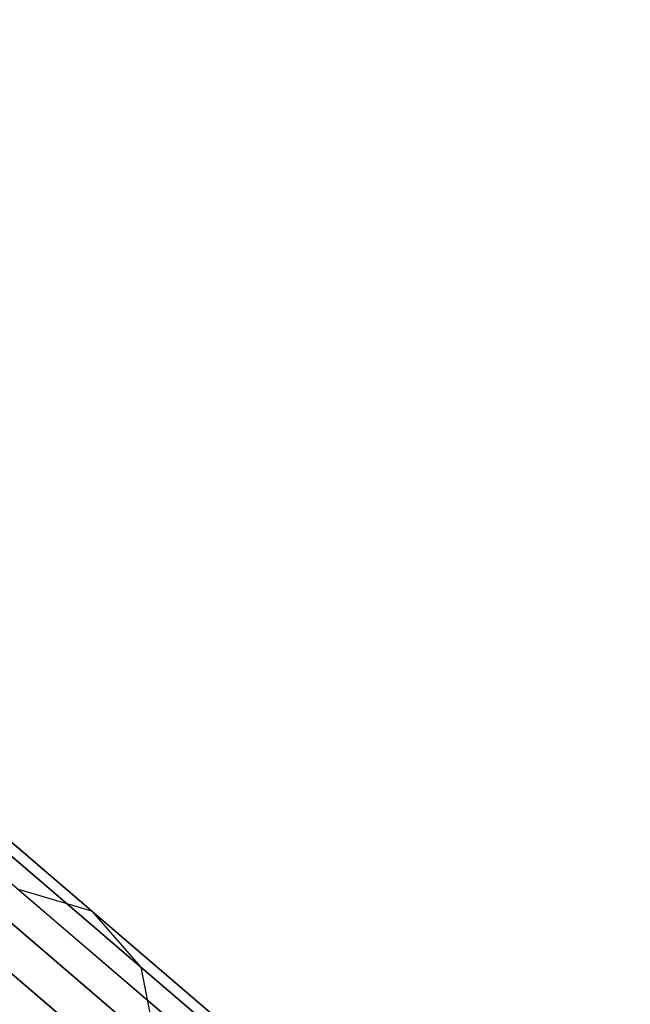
# Model space of a CAD drawing. Extents: x -189 to 189, y -189 to 189.
# Tile 181 of 256: x -138.75 to -136.26, y 119.54 to 123.56. Entities that reach past the tile are written whole.
import ezdxf

# ---------------------------------------------------------------- set-up
doc = ezdxf.new("R2010")
doc.units = 0
doc.header["$LTSCALE"] = 25.4
doc.layers.get('0').update_dxf_attribs({"linetype": 'CONTINUOUS'})

# ---------------------------------------------------------------- blocks, each defined once
blk = doc.blocks.new('CAMELEON-KENAI-C-12244_STL')
at = {"color": 0}
for p, q in [((-143.3226, 123.552, -30.9516), (-137.4812, 118.5475, -140.9516)), ((-143.3226, 123.552, -30.9516), (-137.4812, 118.5475, -140.9516)), ((-142.9074, 123.5628, -30.93), (-137.0661, 118.5582, -140.93)), ((-142.9074, 123.5628, -30.93), (-137.0661, 118.5582, -140.93)), ((-142.5242, 123.4037, -30.9024), (-136.6829, 118.3992, -140.9024)), ((-142.5242, 123.4037, -30.9024), (-136.6829, 118.3992, -140.9024)), ((-142.2392, 123.1023, -30.8736), (-136.3979, 118.0977, -140.8736)), ((-142.2392, 123.1023, -30.8736), (-136.3979, 118.0977, -140.8736)), ((-142.1017, 122.7106, -30.8485), (-136.2604, 117.7061, -140.8484)), ((-142.1017, 122.7106, -30.8485), (-136.2604, 117.7061, -140.8484)), ((-138.4599, 119.9215, -15.7887), (-139.467, 120.7844, -17.3658)), ((-138.4599, 119.9215, -15.7887), (-139.467, 120.7844, -17.3658)), ((-138.2585, 119.6918, -16.0708), (-139.2449, 120.5369, -17.6154)), ((-138.2585, 119.6918, -16.0708), (-139.2449, 120.5369, -17.6154)), ((-138.1937, 119.3625, -16.3164), (-139.1621, 120.1922, -17.8327)), ((-138.1937, 119.3625, -16.3164), (-139.1621, 120.1922, -17.8327)), ((-138.7631, 120.0121, -15.519), (-138.4599, 119.9215, -15.7887)), ((-137.6165, 119.0298, -14.0578), (-138.7631, 120.0121, -15.519)), ((-137.6165, 119.0298, -14.0578), (-138.7631, 120.0121, -15.519)), ((-138.7631, 120.0121, -15.519), (-138.4599, 119.9215, -15.7887)), ((-137.9519, 118.9508, -13.8251), (-139.1158, 119.9479, -15.3083)), ((-137.9519, 118.9508, -13.8251), (-139.1158, 119.9479, -15.3083)), ((-138.4599, 119.9215, -15.7887), (-138.2585, 119.6918, -16.0708)), ((-137.3354, 118.9582, -14.3557), (-138.4599, 119.9215, -15.7887)), ((-137.3354, 118.9582, -14.3557), (-138.4599, 119.9215, -15.7887)), ((-138.4599, 119.9215, -15.7887), (-138.2585, 119.6918, -16.0708)), ((-138.2585, 119.6918, -16.0708), (-138.1937, 119.3625, -16.3164)), ((-137.1572, 118.7482, -14.6672), (-138.2585, 119.6918, -16.0708)), ((-137.1572, 118.7482, -14.6672), (-138.2585, 119.6918, -16.0708)), ((-138.2585, 119.6918, -16.0708), (-138.1937, 119.3625, -16.3164))]:
    blk.add_line(p, q, dxfattribs=at)

msp = doc.modelspace()

# ---------------------------------------------------------------- block references
at = {"color": 0}
msp.add_blockref('CAMELEON-KENAI-C-12244_STL', (0, 0), dxfattribs=at)

doc.saveas('drawing.dxf')
